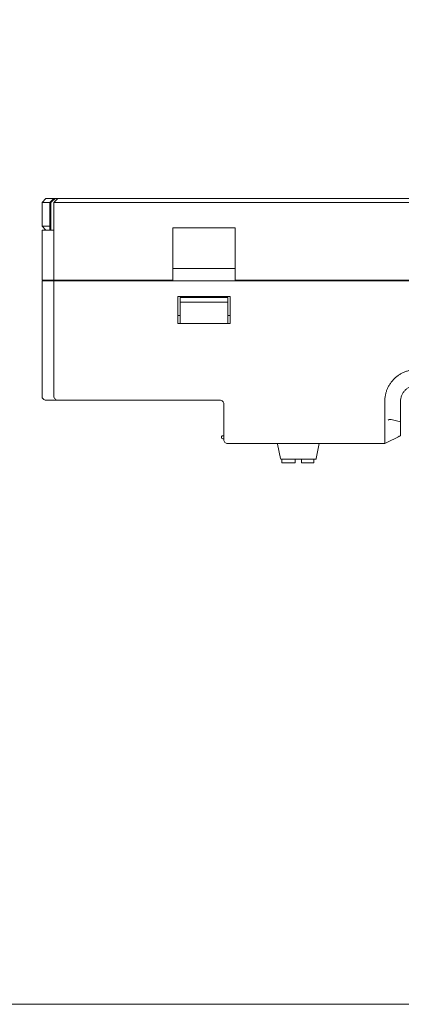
# Model space of a CAD drawing. Header units: millimetres. Extents: x -1114 to 1396, y -630 to 631.
# Tile 1 of 256: x -974 to -926, y -630 to -505. Entities that reach past the tile are written whole.
import ezdxf

# ---------------------------------------------------------------- set-up
doc = ezdxf.new("R2010")
doc.units = ezdxf.units.MM
doc.header["$MEASUREMENT"] = 0

msp = doc.modelspace()

# ---------------------------------------------------------------- linework, layer by layer
at = {"lineweight": 18}
for points, knots in [([(1038.9843, -629.7647), (1038.9843, -629.7647), (-1111.4882, -629.7647), (-1111.4882, -629.7647), (-1111.4882, -629.7647), (-1111.4882, -629.7647), (-1111.4882, 630.7883), (-1111.4882, 630.7883), (-1111.4882, 630.7883), (-1111.4882, 630.7883), (1038.9843, 630.7883), (1038.9843, 630.7883)], [0, 0, 0, 0, 0.33333333, 0.33333333, 0.33333333, 0.33333333, 0.66666667, 0.66666667, 0.66666667, 0.66666667, 1, 1, 1, 1]), ([(-969.3789, -527.8091), (-969.4271, -527.8493), (-969.4747, -527.89), (-969.5219, -527.9311), (-969.5219, -527.9311), (-969.5692, -527.9722), (-969.6161, -528.0137), (-969.6627, -528.0555), (-969.6627, -528.0555), (-969.756, -528.1391), (-969.8483, -528.2238), (-969.94, -528.3091)], [0, 0, 0, 0, 0.33333333, 0.33333333, 0.33333333, 0.33333333, 0.66666667, 0.66666667, 0.66666667, 0.66666667, 1, 1, 1, 1]), ([(-927.6045, -552.7064), (-927.5783, -552.5694), (-927.5451, -552.4349), (-927.5053, -552.303), (-927.5053, -552.303), (-927.4654, -552.1711), (-927.4188, -552.0417), (-927.3656, -551.9148), (-927.3656, -551.9148), (-927.3125, -551.7879), (-927.2527, -551.6634), (-927.1862, -551.5415), (-927.1862, -551.5415), (-927.1529, -551.4805), (-927.1178, -551.4201), (-927.0814, -551.3609), (-927.0814, -551.3609), (-927.045, -551.3018), (-927.0072, -551.2438), (-926.9681, -551.1869), (-926.9681, -551.1869), (-926.8114, -550.9595), (-926.6327, -550.7505), (-926.4319, -550.5599), (-926.4319, -550.5599), (-926.3817, -550.5123), (-926.3301, -550.4658), (-926.2771, -550.4205), (-926.2771, -550.4205), (-926.2241, -550.3752), (-926.1701, -550.3314), (-926.1152, -550.2892), (-926.1152, -550.2892), (-926.0055, -550.2048), (-925.892, -550.1265), (-925.775, -550.0542), (-925.775, -550.0542), (-925.6579, -549.982), (-925.5373, -549.9158), (-925.4129, -549.8557), (-925.4129, -549.8557), (-925.3507, -549.8257), (-925.2876, -549.7973), (-925.2236, -549.7704), (-925.2236, -549.7704), (-925.1595, -549.7435), (-925.0943, -549.7182), (-925.0289, -549.6948), (-925.0289, -549.6948), (-924.8981, -549.6479), (-924.7659, -549.6081), (-924.6322, -549.5752), (-924.6322, -549.5752), (-924.4986, -549.5423), (-924.3635, -549.5162), (-924.2271, -549.4969), (-924.2271, -549.4969), (-924.193, -549.4921), (-924.1588, -549.4877), (-924.1245, -549.4838), (-924.1245, -549.4838), (-924.0902, -549.4799), (-924.0558, -549.4766), (-924.0212, -549.4738), (-924.0212, -549.4738), (-923.9522, -549.4682), (-923.8827, -549.4648), (-923.813, -549.4625), (-923.813, -549.4625), (-923.7433, -549.4603), (-923.6735, -549.4593), (-923.6038, -549.4587), (-923.6038, -549.4587), (-923.534, -549.4582), (-923.4643, -549.4581), (-923.3946, -549.4582), (-923.3946, -549.4582), (-923.3248, -549.4583), (-923.2551, -549.4586), (-923.1854, -549.4589), (-923.1854, -549.4589), (-923.1156, -549.4593), (-923.0459, -549.4595), (-922.9761, -549.4596), (-922.9761, -549.4596), (-922.8367, -549.4598), (-922.6972, -549.4598), (-922.5577, -549.4598), (-922.5577, -549.4598), (-920.3261, -549.4597), (-918.0945, -549.4596), (-915.8628, -549.4595), (-915.8628, -549.4595), (-911.3996, -549.4594), (-906.9363, -549.4593), (-902.4731, -549.4593)], [0, 0, 0, 0, 0.04166667, 0.04166667, 0.04166667, 0.04166667, 0.08333333, 0.08333333, 0.08333333, 0.08333333, 0.125, 0.125, 0.125, 0.125, 0.16666667, 0.16666667, 0.16666667, 0.16666667, 0.20833333, 0.20833333, 0.20833333, 0.20833333, 0.25, 0.25, 0.25, 0.25, 0.29166667, 0.29166667, 0.29166667, 0.29166667, 0.33333333, 0.33333333, 0.33333333, 0.33333333, 0.375, 0.375, 0.375, 0.375, 0.41666667, 0.41666667, 0.41666667, 0.41666667, 0.45833333, 0.45833333, 0.45833333, 0.45833333, 0.5, 0.5, 0.5, 0.5, 0.54166667, 0.54166667, 0.54166667, 0.54166667, 0.58333333, 0.58333333, 0.58333333, 0.58333333, 0.625, 0.625, 0.625, 0.625, 0.66666667, 0.66666667, 0.66666667, 0.66666667, 0.70833333, 0.70833333, 0.70833333, 0.70833333, 0.75, 0.75, 0.75, 0.75, 0.79166667, 0.79166667, 0.79166667, 0.79166667, 0.83333333, 0.83333333, 0.83333333, 0.83333333, 0.875, 0.875, 0.875, 0.875, 0.91666667, 0.91666667, 0.91666667, 0.91666667, 0.95833333, 0.95833333, 0.95833333, 0.95833333, 1, 1, 1, 1]), ([(-925.6758, -553.4591), (-925.6754, -553.4279), (-925.675, -553.3967), (-925.6736, -553.3655), (-925.6736, -553.3655), (-925.6722, -553.3312), (-925.6696, -553.2969), (-925.6662, -553.2627), (-925.6662, -553.2627), (-925.6597, -553.1979), (-925.6502, -553.1334), (-925.6375, -553.0695), (-925.6375, -553.0695), (-925.612, -552.941), (-925.5737, -552.8148), (-925.5236, -552.6938), (-925.5236, -552.6938), (-925.4986, -552.6335), (-925.4707, -552.5744), (-925.44, -552.5169), (-925.44, -552.5169), (-925.4093, -552.4594), (-925.3758, -552.4035), (-925.3396, -552.3492), (-925.3396, -552.3492), (-925.2669, -552.2402), (-925.1833, -552.1382), (-925.0906, -552.0454), (-925.0906, -552.0454), (-924.9983, -551.9531), (-924.897, -551.8699), (-924.7886, -551.7973), (-924.7886, -551.7973), (-924.6797, -551.7244), (-924.5637, -551.6622), (-924.4428, -551.6121), (-924.4428, -551.6121), (-924.3873, -551.589), (-924.3307, -551.5684), (-924.2733, -551.5505), (-924.2733, -551.5505), (-924.2057, -551.5293), (-924.1371, -551.5118), (-924.0677, -551.4979), (-924.0677, -551.4979), (-923.9718, -551.4787), (-923.8744, -551.4664), (-923.7768, -551.4619), (-923.7768, -551.4619), (-923.7432, -551.4604), (-923.7095, -551.4598), (-923.6758, -551.4591)], [0, 0, 0, 0, 0.07692308, 0.07692308, 0.07692308, 0.07692308, 0.15384615, 0.15384615, 0.15384615, 0.15384615, 0.23076923, 0.23076923, 0.23076923, 0.23076923, 0.30769231, 0.30769231, 0.30769231, 0.30769231, 0.38461538, 0.38461538, 0.38461538, 0.38461538, 0.46153846, 0.46153846, 0.46153846, 0.46153846, 0.53846154, 0.53846154, 0.53846154, 0.53846154, 0.61538462, 0.61538462, 0.61538462, 0.61538462, 0.69230769, 0.69230769, 0.69230769, 0.69230769, 0.76923077, 0.76923077, 0.76923077, 0.76923077, 0.84615385, 0.84615385, 0.84615385, 0.84615385, 0.92307692, 0.92307692, 0.92307692, 0.92307692, 1, 1, 1, 1]), ([(-971.0456, -552.8091), (-971.0456, -552.94), (-970.9917, -553.0701), (-970.8991, -553.1627), (-970.8991, -553.1627), (-970.8066, -553.2553), (-970.6765, -553.3091), (-970.5456, -553.3091)], [0, 0, 0, 0, 0.5, 0.5, 0.5, 0.5, 1, 1, 1, 1]), ([(-969.5456, -552.8091), (-969.5456, -552.9417), (-969.4929, -553.0689), (-969.3991, -553.1627), (-969.3991, -553.1627), (-969.3054, -553.2565), (-969.1782, -553.3091), (-969.0456, -553.3091)], [0, 0, 0, 0, 0.5, 0.5, 0.5, 0.5, 1, 1, 1, 1]), ([(-927.6712, -554.7217), (-927.6642, -554.3849), (-927.6792, -554.0481), (-927.6801, -553.7112), (-927.6801, -553.7112), (-927.6805, -553.5428), (-927.6775, -553.3745), (-927.6664, -553.207), (-927.6664, -553.207), (-927.6553, -553.0394), (-927.6362, -552.8724), (-927.6045, -552.7064)], [0, 0, 0, 0, 0.33333333, 0.33333333, 0.33333333, 0.33333333, 0.66666667, 0.66666667, 0.66666667, 0.66666667, 1, 1, 1, 1]), ([(-948.0456, -553.8091), (-948.0456, -553.6765), (-948.0983, -553.5494), (-948.192, -553.4556), (-948.192, -553.4556), (-948.2858, -553.3618), (-948.413, -553.3091), (-948.5456, -553.3091)], [0, 0, 0, 0, 0.5, 0.5, 0.5, 0.5, 1, 1, 1, 1]), ([(-948.0456, -553.8091), (-948.0456, -553.6765), (-948.0983, -553.5494), (-948.192, -553.4556), (-948.192, -553.4556), (-948.2858, -553.3618), (-948.413, -553.3091), (-948.5456, -553.3091)], [0, 0, 0, 0, 0.5, 0.5, 0.5, 0.5, 1, 1, 1, 1]), ([(-925.6758, -554.0766), (-925.6758, -553.9737), (-925.6758, -553.8708), (-925.6758, -553.7679), (-925.6758, -553.7679), (-925.6758, -553.665), (-925.6758, -553.5621), (-925.6758, -553.4591)], [0, 0, 0, 0, 0.5, 0.5, 0.5, 0.5, 1, 1, 1, 1]), ([(-925.6758, -555.5064), (-925.6758, -555.2681), (-925.6758, -555.0298), (-925.6758, -554.7915), (-925.6758, -554.7915), (-925.6758, -554.5532), (-925.6758, -554.3149), (-925.6758, -554.0766)], [0, 0, 0, 0, 0.5, 0.5, 0.5, 0.5, 1, 1, 1, 1]), ([(-927.6716, -555.7319), (-927.6746, -555.5636), (-927.6764, -555.3952), (-927.6764, -555.2268), (-927.6764, -555.2268), (-927.6764, -555.0585), (-927.6747, -554.8901), (-927.6712, -554.7217)], [0, 0, 0, 0, 0.5, 0.5, 0.5, 0.5, 1, 1, 1, 1]), ([(-925.6758, -556.2193), (-925.6758, -556.161), (-925.6758, -556.1021), (-925.6758, -556.0428), (-925.6758, -556.0428), (-925.6758, -555.9836), (-925.6758, -555.9239), (-925.6758, -555.8643), (-925.6758, -555.8643), (-925.6758, -555.7451), (-925.6758, -555.6257), (-925.6758, -555.5064)], [0, 0, 0, 0, 0.33333333, 0.33333333, 0.33333333, 0.33333333, 0.66666667, 0.66666667, 0.66666667, 0.66666667, 1, 1, 1, 1]), ([(-927.6719, -555.8091), (-927.676, -555.9758), (-927.6767, -556.1402), (-927.6762, -556.3023), (-927.6762, -556.3023), (-927.676, -556.3834), (-927.6755, -556.4639), (-927.6751, -556.5438), (-927.6751, -556.5438), (-927.6747, -556.6237), (-927.6744, -556.7031), (-927.6743, -556.7818), (-927.6743, -556.7818), (-927.6743, -556.8212), (-927.6744, -556.8603), (-927.6744, -556.8989), (-927.6744, -556.8989), (-927.6745, -556.9376), (-927.6746, -556.9758), (-927.6747, -557.0136), (-927.6747, -557.0136), (-927.6749, -557.0891), (-927.6752, -557.1631), (-927.6755, -557.2354), (-927.6755, -557.2354), (-927.676, -557.38), (-927.6764, -557.5181), (-927.6763, -557.6495), (-927.6763, -557.6495), (-927.6763, -557.6659), (-927.6763, -557.6822), (-927.6763, -557.6984), (-927.6763, -557.6984), (-927.6763, -557.7145), (-927.6762, -557.7305), (-927.6762, -557.7464), (-927.6762, -557.7464), (-927.6761, -557.7781), (-927.6761, -557.8091), (-927.676, -557.8395), (-927.676, -557.8395), (-927.6758, -557.9003), (-927.6755, -557.9585), (-927.6753, -558.0142), (-927.6753, -558.0142), (-927.6748, -558.1257), (-927.6744, -558.2271), (-927.6749, -558.3182), (-927.6749, -558.3182), (-927.675, -558.341), (-927.6751, -558.3631), (-927.6753, -558.3844), (-927.6753, -558.3844), (-927.6754, -558.4057), (-927.6755, -558.4263), (-927.6757, -558.446), (-927.6757, -558.446), (-927.6759, -558.4854), (-927.6761, -558.5217), (-927.6761, -558.5549), (-927.6761, -558.5549), (-927.6761, -558.6212), (-927.6754, -558.6752), (-927.6734, -558.7163)], [0, 0, 0, 0, 0.0625, 0.0625, 0.0625, 0.0625, 0.125, 0.125, 0.125, 0.125, 0.1875, 0.1875, 0.1875, 0.1875, 0.25, 0.25, 0.25, 0.25, 0.3125, 0.3125, 0.3125, 0.3125, 0.375, 0.375, 0.375, 0.375, 0.4375, 0.4375, 0.4375, 0.4375, 0.5, 0.5, 0.5, 0.5, 0.5625, 0.5625, 0.5625, 0.5625, 0.625, 0.625, 0.625, 0.625, 0.6875, 0.6875, 0.6875, 0.6875, 0.75, 0.75, 0.75, 0.75, 0.8125, 0.8125, 0.8125, 0.8125, 0.875, 0.875, 0.875, 0.875, 0.9375, 0.9375, 0.9375, 0.9375, 1, 1, 1, 1]), ([(-925.6758, -556.047), (-925.7925, -556.0156), (-925.9091, -555.9845), (-926.026, -555.9541), (-926.026, -555.9541), (-926.2484, -555.8963), (-926.4712, -555.8388), (-926.6964, -555.7958), (-926.6964, -555.7958), (-926.809, -555.7743), (-926.9228, -555.7539), (-927.0371, -555.7582), (-927.0371, -555.7582), (-927.0943, -555.7604), (-927.1529, -555.7696), (-927.203, -555.8015), (-927.203, -555.8015), (-927.2178, -555.8109), (-927.2311, -555.8236), (-927.2444, -555.8363)], [0, 0, 0, 0, 0.2, 0.2, 0.2, 0.2, 0.4, 0.4, 0.4, 0.4, 0.6, 0.6, 0.6, 0.6, 0.8, 0.8, 0.8, 0.8, 1, 1, 1, 1]), ([(-925.6758, -556.2193), (-925.6758, -556.3366), (-925.6758, -556.4502), (-925.6758, -556.5601), (-925.6758, -556.5601), (-925.6758, -556.615), (-925.6758, -556.6691), (-925.6758, -556.7221), (-925.6758, -556.7221), (-925.6758, -556.7486), (-925.6758, -556.7749), (-925.6758, -556.8009), (-925.6758, -556.8009), (-925.6758, -556.8269), (-925.6758, -556.8527), (-925.6758, -556.8781), (-925.6758, -556.8781), (-925.6758, -556.929), (-925.6758, -556.9781), (-925.6758, -557.0256), (-925.6758, -557.0256), (-925.6758, -557.0494), (-925.6758, -557.0727), (-925.6758, -557.0957), (-925.6758, -557.0957), (-925.6758, -557.1186), (-925.6758, -557.1412), (-925.6758, -557.1632), (-925.6758, -557.1632), (-925.6758, -557.2512), (-925.6758, -557.3308), (-925.6758, -557.4025), (-925.6758, -557.4025), (-925.6758, -557.4383), (-925.6758, -557.4722), (-925.6758, -557.5039), (-925.6758, -557.5039), (-925.6758, -557.5198), (-925.6758, -557.5352), (-925.6758, -557.55), (-925.6758, -557.55), (-925.6758, -557.5649), (-925.6758, -557.5791), (-925.6758, -557.5927), (-925.6758, -557.5927), (-925.6758, -557.6471), (-925.6758, -557.6914), (-925.6758, -557.7256), (-925.6758, -557.7256), (-925.6758, -557.7428), (-925.6758, -557.757), (-925.6758, -557.7686), (-925.6758, -557.7686), (-925.6758, -557.7745), (-925.6758, -557.7796), (-925.6758, -557.7842), (-925.6758, -557.7842), (-925.6758, -557.7887), (-925.6758, -557.7927), (-925.6758, -557.796), (-925.6758, -557.796), (-925.6758, -557.8022), (-925.6758, -557.8064), (-925.6758, -557.8089)], [0, 0, 0, 0, 0.0625, 0.0625, 0.0625, 0.0625, 0.125, 0.125, 0.125, 0.125, 0.1875, 0.1875, 0.1875, 0.1875, 0.25, 0.25, 0.25, 0.25, 0.3125, 0.3125, 0.3125, 0.3125, 0.375, 0.375, 0.375, 0.375, 0.4375, 0.4375, 0.4375, 0.4375, 0.5, 0.5, 0.5, 0.5, 0.5625, 0.5625, 0.5625, 0.5625, 0.625, 0.625, 0.625, 0.625, 0.6875, 0.6875, 0.6875, 0.6875, 0.75, 0.75, 0.75, 0.75, 0.8125, 0.8125, 0.8125, 0.8125, 0.875, 0.875, 0.875, 0.875, 0.9375, 0.9375, 0.9375, 0.9375, 1, 1, 1, 1]), ([(-948.1456, -557.8091), (-948.217, -557.8091), (-948.2831, -557.8473), (-948.3188, -557.9091), (-948.3188, -557.9091), (-948.3545, -557.971), (-948.3545, -558.0473), (-948.3188, -558.1091), (-948.3188, -558.1091), (-948.2831, -558.171), (-948.217, -558.2091), (-948.1456, -558.2091)], [0, 0, 0, 0, 0.33333333, 0.33333333, 0.33333333, 0.33333333, 0.66666667, 0.66666667, 0.66666667, 0.66666667, 1, 1, 1, 1]), ([(-948.0456, -558.3091), (-948.0456, -558.4417), (-947.9929, -558.5689), (-947.8991, -558.6627), (-947.8991, -558.6627), (-947.8054, -558.7565), (-947.6782, -558.8091), (-947.5456, -558.8091)], [0, 0, 0, 0, 0.5, 0.5, 0.5, 0.5, 1, 1, 1, 1]), ([(-927.6734, -558.7163), (-927.6727, -558.7318), (-927.673, -558.7453), (-927.6737, -558.7569), (-927.6737, -558.7569), (-927.6744, -558.7685), (-927.6755, -558.7782), (-927.6764, -558.7859), (-927.6764, -558.7859), (-927.6782, -558.8014), (-927.6791, -558.8091), (-927.6729, -558.8091)], [0, 0, 0, 0, 0.33333333, 0.33333333, 0.33333333, 0.33333333, 0.66666667, 0.66666667, 0.66666667, 0.66666667, 1, 1, 1, 1])]:
    msp.add_open_spline(points, degree=3, knots=knots, dxfattribs=at)
for points in [[(-970.5456, -527.8091), (-970.5456, -527.8091), (-971.0456, -528.3091), (-971.0456, -528.3091)], [(-970.5456, -527.8091), (-970.5456, -527.8091), (-969.5456, -527.8091), (-969.5456, -527.8091)], [(-969.5456, -527.8091), (-969.5456, -527.8091), (-970.0456, -528.3091), (-970.0456, -528.3091)], [(-969.5456, -528.3091), (-969.5456, -528.3091), (-969.0456, -527.8091), (-969.0456, -527.8091)], [(-969.5456, -527.8091), (-969.5456, -527.8091), (-969.3789, -527.8091), (-969.3789, -527.8091)], [(-969.0456, -527.8091), (-969.0456, -527.8091), (-969.5456, -528.3091), (-969.5456, -528.3091)], [(-969.3789, -527.8091), (-969.3789, -527.8091), (-969.0455, -527.8091), (-969.0455, -527.8091)], [(-969.0456, -527.8091), (-969.0456, -527.8091), (-965.5456, -527.8091), (-965.5456, -527.8091)], [(-965.5456, -527.8091), (-965.5456, -527.8091), (-866.0456, -527.8091), (-866.0456, -527.8091)], [(-971.0456, -528.3091), (-971.0456, -528.3091), (-970.0456, -528.3091), (-970.0456, -528.3091)], [(-971.0456, -531.3091), (-971.0456, -531.3091), (-971.0456, -528.3091), (-971.0456, -528.3091)], [(-970.0456, -531.8091), (-970.0456, -531.8091), (-970.0456, -528.3091), (-970.0456, -528.3091)], [(-970.0456, -528.3091), (-970.0456, -528.3091), (-969.94, -528.3091), (-969.94, -528.3091)], [(-969.94, -531.8091), (-969.94, -531.8091), (-969.94, -528.3091), (-969.94, -528.3091)], [(-969.5456, -538.1145), (-969.5456, -538.1145), (-969.5456, -528.3091), (-969.5456, -528.3091)], [(-969.5456, -538.1145), (-969.5456, -538.1145), (-969.5456, -528.3091), (-969.5456, -528.3091)], [(-965.5456, -528.3091), (-965.5456, -528.3091), (-969.5456, -528.3091), (-969.5456, -528.3091)], [(-866.0456, -528.3091), (-866.0456, -528.3091), (-965.5456, -528.3091), (-965.5456, -528.3091)], [(-971.0456, -531.3091), (-971.0456, -531.3091), (-970.0456, -531.3091), (-970.0456, -531.3091)], [(-970.5456, -531.8091), (-970.5456, -531.8091), (-971.0456, -531.3091), (-971.0456, -531.3091)], [(-971.0456, -538.1145), (-971.0456, -538.1145), (-971.0456, -531.8091), (-971.0456, -531.8091)], [(-971.0456, -531.8091), (-971.0456, -531.8091), (-970.3776, -531.8091), (-970.3776, -531.8091)], [(-971.0456, -538.1145), (-971.0456, -538.1145), (-971.0456, -531.8091), (-971.0456, -531.8091)], [(-970.3776, -531.8091), (-970.3776, -531.8091), (-970.2135, -531.8091), (-970.2135, -531.8091)], [(-970.2135, -531.8091), (-970.2135, -531.8091), (-969.5456, -531.8091), (-969.5456, -531.8091)], [(-954.4956, -538.1145), (-954.4956, -538.1145), (-954.4956, -531.516), (-954.4956, -531.516)], [(-946.5956, -531.516), (-946.5956, -531.516), (-954.4956, -531.516), (-954.4956, -531.516)], [(-946.5956, -531.516), (-946.5956, -531.516), (-946.5956, -538.1145), (-946.5956, -538.1145)], [(-946.5956, -536.6588), (-946.5956, -536.6588), (-954.4956, -536.6588), (-954.4956, -536.6588)], [(-971.0456, -538.1145), (-971.0456, -538.1145), (-970.3776, -538.1145), (-970.3776, -538.1145)], [(-971.0456, -552.8091), (-971.0456, -552.8091), (-971.0456, -538.2145), (-971.0456, -538.2145)], [(-971.0456, -538.2145), (-971.0456, -538.2145), (-970.3776, -538.2145), (-970.3776, -538.2145)], [(-971.0456, -538.2145), (-971.0456, -543.0794), (-971.0456, -547.9443), (-971.0456, -552.8091)], [(-970.3776, -538.1145), (-970.3776, -538.1145), (-970.2135, -538.1145), (-970.2135, -538.1145)], [(-970.3776, -538.2145), (-970.3776, -538.2145), (-970.2135, -538.2145), (-970.2135, -538.2145)], [(-970.2135, -538.1145), (-970.2135, -538.1145), (-969.5456, -538.1145), (-969.5456, -538.1145)], [(-969.5456, -538.2145), (-969.5456, -538.2145), (-970.2135, -538.2145), (-970.2135, -538.2145)], [(-969.5456, -538.1145), (-969.5456, -538.1145), (-965.5456, -538.1145), (-965.5456, -538.1145)], [(-969.5456, -552.8091), (-969.5456, -552.8091), (-969.5456, -538.2145), (-969.5456, -538.2145)], [(-969.5456, -538.2145), (-969.5456, -538.2145), (-965.5456, -538.2145), (-965.5456, -538.2145)], [(-969.5456, -538.2145), (-969.5456, -538.2145), (-969.5456, -552.8091), (-969.5456, -552.8091)], [(-969.2456, -538.1145), (-969.2456, -538.1145), (-969.2456, -538.2146), (-969.2456, -538.2146)], [(-967.7456, -538.1145), (-967.7456, -538.1145), (-967.7456, -538.2146), (-967.7456, -538.2146)], [(-967.7456, -538.1145), (-967.7456, -538.1145), (-967.7456, -538.2146), (-967.7456, -538.2146)], [(-954.4956, -538.1145), (-954.4956, -538.1145), (-965.5456, -538.1145), (-965.5456, -538.1145)], [(-866.0456, -538.2145), (-866.0456, -538.2145), (-965.5456, -538.2145), (-965.5456, -538.2145)], [(-889.4956, -538.1145), (-889.4956, -538.1145), (-946.5956, -538.1145), (-946.5956, -538.1145)], [(-953.8456, -543.6145), (-953.8456, -543.6145), (-953.8456, -540.2145), (-953.8456, -540.2145)], [(-953.8456, -540.2145), (-953.8456, -540.2145), (-947.2456, -540.2145), (-947.2456, -540.2145)], [(-953.5456, -540.9145), (-953.5456, -540.9145), (-953.5456, -540.3145), (-953.5456, -540.3145)], [(-953.5456, -540.3145), (-953.5456, -540.3145), (-947.5456, -540.3145), (-947.5456, -540.3145)], [(-947.5456, -540.3145), (-947.5456, -540.3145), (-947.5456, -540.9145), (-947.5456, -540.9145)], [(-947.2456, -540.2145), (-947.2456, -540.2145), (-947.2456, -543.6145), (-947.2456, -543.6145)], [(-953.5456, -540.9145), (-953.5456, -540.9145), (-953.5456, -543.0021), (-953.5456, -543.0021)], [(-947.5456, -540.9145), (-947.5456, -540.9145), (-953.5456, -540.9145), (-953.5456, -540.9145)], [(-947.5456, -543.0021), (-947.5456, -543.0021), (-947.5456, -540.9145), (-947.5456, -540.9145)], [(-953.8456, -542.6145), (-953.8456, -542.6145), (-953.5456, -542.6145), (-953.5456, -542.6145)], [(-953.5456, -543.6145), (-953.5456, -543.6145), (-953.5456, -543.0021), (-953.5456, -543.0021)], [(-947.5456, -542.6145), (-947.5456, -542.6145), (-947.2454, -542.6145), (-947.2454, -542.6145)], [(-947.5456, -543.0021), (-947.5456, -543.0021), (-947.5456, -543.6145), (-947.5456, -543.6145)], [(-947.2456, -543.6145), (-947.2456, -543.6145), (-953.8456, -543.6145), (-953.8456, -543.6145)], [(-970.5456, -553.3091), (-970.5456, -553.3091), (-970.1003, -553.3091), (-970.1003, -553.3091)], [(-970.1003, -553.3091), (-970.1003, -553.3091), (-969.9384, -553.3091), (-969.9384, -553.3091)], [(-969.9362, -553.3091), (-969.9362, -553.3091), (-970.1003, -553.3091), (-970.1003, -553.3091)], [(-969.0456, -553.3091), (-969.0456, -553.3091), (-969.9362, -553.3091), (-969.9362, -553.3091)], [(-969.0456, -553.3091), (-969.0456, -553.3091), (-965.5456, -553.3091), (-965.5456, -553.3091)], [(-948.5456, -553.3091), (-948.5456, -553.3091), (-965.5456, -553.3091), (-965.5456, -553.3091)], [(-948.5456, -553.3091), (-948.5456, -553.3091), (-965.5456, -553.3091), (-965.5456, -553.3091)], [(-948.0456, -555.8091), (-948.0456, -555.8091), (-948.0456, -553.8091), (-948.0456, -553.8091)], [(-948.0456, -555.8091), (-948.0456, -555.8091), (-948.0456, -553.8091), (-948.0456, -553.8091)], [(-948.0456, -558.3091), (-948.0456, -558.3091), (-948.0456, -555.8091), (-948.0456, -555.8091)], [(-927.6719, -555.8091), (-927.6713, -555.7834), (-927.6712, -555.7577), (-927.6716, -555.7319)], [(-948.0456, -557.8091), (-948.0456, -557.8091), (-948.1456, -557.8091), (-948.1456, -557.8091)], [(-927.67, -558.8093), (-927.67, -558.8093), (-925.6758, -557.8093), (-925.6758, -557.8093)], [(-925.9634, -557.9417), (-925.9634, -557.9417), (-925.8357, -557.8838), (-925.8357, -557.8838)], [(-925.8357, -557.8838), (-925.8357, -557.8838), (-925.6638, -557.8034), (-925.6638, -557.8034)], [(-925.7122, -557.8279), (-925.7122, -557.8279), (-925.6758, -557.8095), (-925.6758, -557.8095)], [(-925.6758, -557.8091), (-925.6758, -557.8091), (-925.6802, -557.8113), (-925.6802, -557.8113)], [(-948.0456, -558.2091), (-948.0456, -558.2091), (-948.1456, -558.2091), (-948.1456, -558.2091)], [(-928.6687, -558.8091), (-928.6687, -558.8091), (-947.5456, -558.8091), (-947.5456, -558.8091)], [(-947.5456, -558.8091), (-947.5456, -558.8091), (-928.6687, -558.8091), (-928.6687, -558.8091)], [(-941.2414, -558.8681), (-941.2461, -558.8448), (-941.2589, -558.8239), (-941.2777, -558.8091)], [(-941.2414, -558.8681), (-941.2414, -558.8681), (-940.8736, -560.7074), (-940.8736, -560.7074)], [(-936.3414, -560.7074), (-936.3414, -560.7074), (-935.9623, -558.8119), (-935.9623, -558.8119)], [(-935.9373, -558.8091), (-935.956, -558.8239), (-935.9689, -558.8448), (-935.9736, -558.8681)], [(-935.9623, -558.8119), (-935.9623, -558.8119), (-935.9616, -558.8091), (-935.9616, -558.8091)], [(-927.6729, -558.8091), (-927.6729, -558.8091), (-928.6687, -558.8091), (-928.6687, -558.8091)], [(-927.6729, -558.8091), (-927.6729, -558.8091), (-928.6687, -558.8091), (-928.6687, -558.8091)], [(-927.6757, -558.8092), (-927.6757, -558.8092), (-927.6729, -558.8078), (-927.6729, -558.8078)], [(-927.6735, -558.8091), (-927.6735, -558.8091), (-927.6745, -558.8096), (-927.6745, -558.8096)], [(-927.6698, -558.8091), (-927.6698, -558.8091), (-927.6729, -558.8091), (-927.6729, -558.8091)], [(-940.8736, -560.7074), (-940.8642, -560.7541), (-940.8232, -560.7878), (-940.7755, -560.7878)], [(-936.4395, -560.7878), (-936.4395, -560.7878), (-940.7755, -560.7878), (-940.7755, -560.7878)], [(-940.7062, -561.2378), (-940.7062, -561.2378), (-940.7062, -560.7877), (-940.7062, -560.7877)], [(-939.0062, -561.2378), (-939.0062, -561.2378), (-940.7062, -561.2378), (-940.7062, -561.2378)], [(-939.0062, -560.7878), (-939.0062, -560.7878), (-939.0062, -561.2378), (-939.0062, -561.2378)], [(-938.2062, -561.2378), (-938.2062, -561.2378), (-938.2062, -560.7878), (-938.2062, -560.7878)], [(-936.6562, -561.2378), (-936.6562, -561.2378), (-938.2062, -561.2378), (-938.2062, -561.2378)], [(-936.6562, -560.7877), (-936.6562, -560.7877), (-936.6562, -561.2378), (-936.6562, -561.2378)], [(-936.4395, -560.7878), (-936.3918, -560.7878), (-936.3508, -560.7541), (-936.3414, -560.7074)]]:
    msp.add_open_spline(points, degree=3, dxfattribs=at)

doc.saveas('drawing.dxf')
